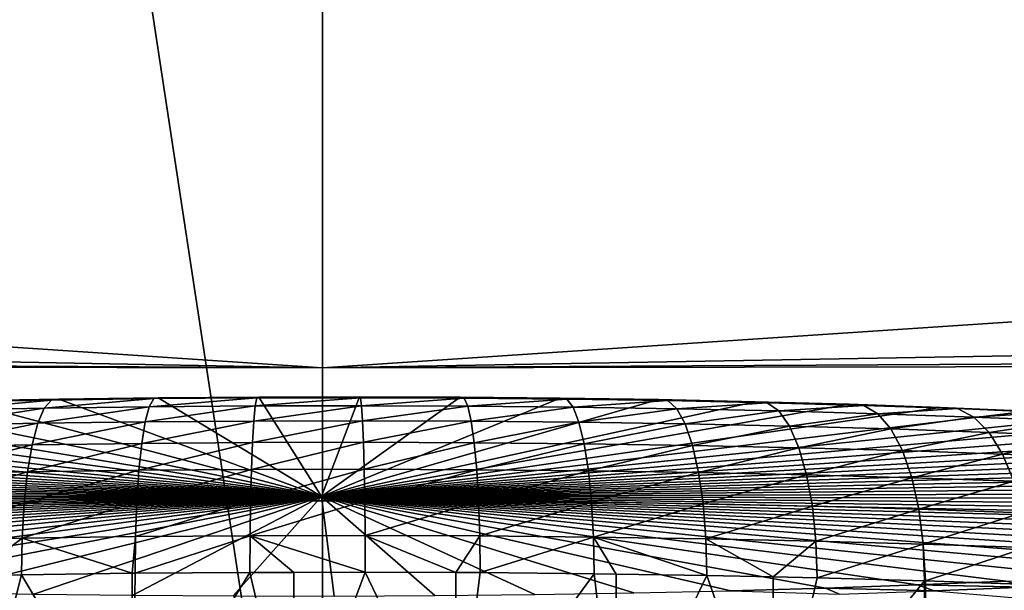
# Model space of a CAD drawing. Extents: x -922 to 922, y -424 to 424.
# Tile 28 of 71: x -8 to 18, y -308 to -293. Entities that reach past the tile are written whole.
import ezdxf

# ---------------------------------------------------------------- set-up
doc = ezdxf.new("R2010")
doc.units = 0
doc.linetypes.add('SOLIDLINE', pattern=[0])
doc.layers.add('BE3C_Starlet_Oval_Sil_2740CFXXK', color=252, linetype='SOLIDLINE')
doc.layers.add('Ueberlaufrosette_Modell_1', color=251, linetype='SOLIDLINE')

msp = doc.modelspace()

# ---------------------------------------------------------------- linework, layer by layer
at = {"layer": 'BE3C_Starlet_Oval_Sil_2740CFXXK', "color": 252}
for points in [[(-128.149, -322.328), (-97.939, 322.344), (0.00144, -322.319)], [(0.00144, -322.319), (-97.939, 322.344), (0, 322.319)], [(48.4776, -322.355), (0, 322.319), (34.5729, 322.33)], [(0.00144, -322.319), (0, 322.319), (48.4776, -322.355)], [(-193.536, -289.322, 314.276), (-201.28, -298.474, 369.695), (0, -302.259, 390.282)], [(0, -302.259, 390.282), (0, -289.502, 309.491), (-193.536, -289.322, 314.276)], [(201.533, -298.745, 371.536), (193.53, -289.339, 314.272), (0, -302.259, 390.282)], [(0, -302.259, 390.282), (193.53, -289.339, 314.272), (0, -289.502, 309.491)], [(0, -302.259, 390.282), (-201.28, -298.474, 369.695), (-204.162, -301.142, 390.317)], [(0, -302.259, 390.282), (204.158, -301.153, 390.316), (201.533, -298.745, 371.536)], [(0, -302.259, 390.282), (-204.162, -301.142, 390.317), (-205.009, -301.926, 396.378)], [(0, -302.259, 390.282), (205.005, -301.93, 396.377), (204.158, -301.153, 390.316)], [(0, -311.38, 471.514), (-205.009, -301.926, 396.378), (-210.129, -306.666, 433.012)], [(0, -302.259, 390.282), (-205.009, -301.926, 396.378), (0, -311.38, 471.514)], [(0, -311.38, 471.514), (210.44, -306.915, 435.26), (205.005, -301.93, 396.377)], [(0, -311.38, 471.514), (205.005, -301.93, 396.377), (0, -302.259, 390.282)], [(0, -311.38, 471.514), (-210.129, -306.666, 433.012), (-214.539, -309.899, 464.582)], [(215.512, -310.256, 471.543), (210.44, -306.915, 435.26), (0, -311.38, 471.514)]]:
    msp.add_3dface(points, dxfattribs=at)
at = {"layer": 'Ueberlaufrosette_Modell_1', "color": 251}
for points in [[(-7.30683, -303.319, 465.381), (-10.0228, -303.371, 466.034), (-7.1221, -303.104, 466.32)], [(-7.1221, -303.104, 466.32), (-10.0228, -303.371, 466.034), (-9.76906, -303.155, 466.955)], [(-7.1221, -303.104, 466.32), (-9.76906, -303.155, 466.955), (-6.92975, -303.08, 467.28)], [(-6.92975, -303.08, 467.28), (-9.76906, -303.155, 466.955), (-9.50494, -303.129, 467.899)], [(-0.02389, -305.639, 501.497), (-6.92975, -303.08, 467.28), (-9.50494, -303.129, 467.899)], [(-4.54914, -303.282, 464.936), (-7.30683, -303.319, 465.381), (-4.43448, -303.068, 465.885)], [(-4.43448, -303.068, 465.885), (-7.30683, -303.319, 465.381), (-7.1221, -303.104, 466.32)], [(-4.43448, -303.068, 465.885), (-7.1221, -303.104, 466.32), (-4.315, -303.045, 466.858)], [(-4.315, -303.045, 466.858), (-7.1221, -303.104, 466.32), (-6.92975, -303.08, 467.28)], [(-0.02389, -305.639, 501.497), (-4.315, -303.045, 466.858), (-6.92975, -303.08, 467.28)], [(-4.43448, -303.068, 465.885), (-1.7216, -303.048, 465.655), (-4.54914, -303.282, 464.936)], [(-4.54914, -303.282, 464.936), (-1.7216, -303.048, 465.655), (-1.76553, -303.261, 464.699)], [(-4.315, -303.045, 466.858), (-1.67568, -303.025, 466.634), (-4.43448, -303.068, 465.885)], [(-4.43448, -303.068, 465.885), (-1.67568, -303.025, 466.634), (-1.7216, -303.048, 465.655)], [(-1.67568, -303.025, 466.634), (-4.315, -303.045, 466.858), (-0.02389, -305.639, 501.497)], [(-1.7216, -303.048, 465.655), (1.00101, -303.043, 465.63), (-1.76553, -303.261, 464.699)], [(-1.76553, -303.261, 464.699), (1.00101, -303.043, 465.63), (1.02806, -303.256, 464.673)], [(-1.67568, -303.025, 466.634), (0.9731, -303.02, 466.609), (-1.7216, -303.048, 465.655)], [(-1.7216, -303.048, 465.655), (0.9731, -303.02, 466.609), (1.00101, -303.043, 465.63)], [(-0.02389, -305.639, 501.497), (0.9731, -303.02, 466.609), (-1.67568, -303.025, 466.634)], [(-0.02389, -305.639, 501.497), (3.61618, -303.03, 466.784), (0.9731, -303.02, 466.609)], [(6.2384, -303.055, 467.159), (3.61618, -303.03, 466.784), (-0.02389, -305.639, 501.497)], [(-0.02389, -305.639, 501.497), (8.82476, -303.094, 467.729), (6.2384, -303.055, 467.159)], [(-0.02389, -305.639, 501.497), (11.3604, -303.149, 468.494), (8.82476, -303.094, 467.729)], [(3.61618, -303.03, 466.784), (1.00101, -303.043, 465.63), (0.9731, -303.02, 466.609)], [(3.71774, -303.053, 465.81), (1.00101, -303.043, 465.63), (3.61618, -303.03, 466.784)], [(3.71774, -303.053, 465.81), (1.02806, -303.256, 464.673), (1.00101, -303.043, 465.63)], [(3.81563, -303.267, 464.858), (1.02806, -303.256, 464.673), (3.71774, -303.053, 465.81)], [(3.61618, -303.03, 466.784), (6.2384, -303.055, 467.159), (3.71774, -303.053, 465.81)], [(3.71774, -303.053, 465.81), (6.2384, -303.055, 467.159), (6.41305, -303.078, 466.194)], [(3.71774, -303.053, 465.81), (6.41305, -303.078, 466.194), (3.81563, -303.267, 464.858)], [(3.81563, -303.267, 464.858), (6.41305, -303.078, 466.194), (6.58121, -303.293, 465.253)], [(6.2384, -303.055, 467.159), (8.82476, -303.094, 467.729), (6.41305, -303.078, 466.194)], [(6.41305, -303.078, 466.194), (8.82476, -303.094, 467.729), (9.07149, -303.119, 466.781)], [(6.41305, -303.078, 466.194), (9.07149, -303.119, 466.781), (6.58121, -303.293, 465.253)], [(11.3604, -303.149, 468.494), (9.07149, -303.119, 466.781), (8.82476, -303.094, 467.729)], [(-16.8473, -303.362, 470.89), (-19.1203, -303.467, 472.246), (-0.02389, -305.639, 501.497)], [(-0.02389, -305.639, 501.497), (-14.478, -303.271, 469.709), (-16.8473, -303.362, 470.89)], [(-0.02389, -305.639, 501.497), (-12.0258, -303.193, 468.71), (-14.478, -303.271, 469.709)], [(-9.50494, -303.129, 467.899), (-12.0258, -303.193, 468.71), (-0.02389, -305.639, 501.497)], [(-7.47684, -303.717, 464.502), (-10.2564, -303.77, 465.169), (-7.30683, -303.319, 465.381)], [(-7.30683, -303.319, 465.381), (-10.2564, -303.77, 465.169), (-10.0228, -303.371, 466.034)], [(-4.65457, -303.679, 464.046), (-7.47684, -303.717, 464.502), (-4.54914, -303.282, 464.936)], [(-4.54914, -303.282, 464.936), (-7.47684, -303.717, 464.502), (-7.30683, -303.319, 465.381)], [(-4.54914, -303.282, 464.936), (-1.76553, -303.261, 464.699), (-4.65457, -303.679, 464.046)], [(-4.65457, -303.679, 464.046), (-1.76553, -303.261, 464.699), (-1.80577, -303.658, 463.804)], [(-1.76553, -303.261, 464.699), (1.02806, -303.256, 464.673), (-1.80577, -303.658, 463.804)], [(-1.80577, -303.658, 463.804), (1.02806, -303.256, 464.673), (1.05324, -303.652, 463.777)], [(13.8309, -303.217, 469.447), (11.3604, -303.149, 468.494), (-0.02389, -305.639, 501.497)], [(-0.02389, -305.639, 501.497), (16.222, -303.3, 470.584), (13.8309, -303.217, 469.447)], [(-0.02389, -305.639, 501.497), (18.52, -303.396, 471.898), (16.222, -303.3, 470.584)], [(3.81563, -303.267, 464.858), (1.05324, -303.652, 463.777), (1.02806, -303.256, 464.673)], [(3.90609, -303.663, 463.966), (1.05324, -303.652, 463.777), (3.81563, -303.267, 464.858)], [(3.81563, -303.267, 464.858), (6.58121, -303.293, 465.253), (3.90609, -303.663, 463.966)], [(3.90609, -303.663, 463.966), (6.58121, -303.293, 465.253), (6.73643, -303.69, 464.37)], [(6.58121, -303.293, 465.253), (9.07149, -303.119, 466.781), (9.30896, -303.335, 465.855)], [(6.58121, -303.293, 465.253), (9.30896, -303.335, 465.855), (6.73643, -303.69, 464.37)], [(6.73643, -303.69, 464.37), (9.30896, -303.335, 465.855), (9.52806, -303.733, 464.986)], [(11.6778, -303.175, 467.567), (9.30896, -303.335, 465.855), (9.07149, -303.119, 466.781)], [(11.6778, -303.175, 467.567), (9.07149, -303.119, 466.781), (11.3604, -303.149, 468.494)], [(11.9833, -303.392, 466.661), (9.30896, -303.335, 465.855), (11.6778, -303.175, 467.567)], [(11.9833, -303.392, 466.661), (9.52806, -303.733, 464.986), (9.30896, -303.335, 465.855)], [(11.3604, -303.149, 468.494), (13.8309, -303.217, 469.447), (11.6778, -303.175, 467.567)], [(11.6778, -303.175, 467.567), (13.8309, -303.217, 469.447), (14.2171, -303.246, 468.547)], [(11.6778, -303.175, 467.567), (14.2171, -303.246, 468.547), (11.9833, -303.392, 466.661)], [(11.9833, -303.392, 466.661), (14.2171, -303.246, 468.547), (14.5888, -303.464, 467.666)], [(16.222, -303.3, 470.584), (14.2171, -303.246, 468.547), (13.8309, -303.217, 469.447)], [(16.6749, -303.33, 469.715), (14.5888, -303.464, 467.666), (14.2171, -303.246, 468.547)], [(16.6749, -303.33, 469.715), (14.2171, -303.246, 468.547), (16.222, -303.3, 470.584)], [(17.1106, -303.551, 468.865), (14.5888, -303.464, 467.666), (16.6749, -303.33, 469.715)], [(16.222, -303.3, 470.584), (18.52, -303.396, 471.898), (16.6749, -303.33, 469.715)], [(16.6749, -303.33, 469.715), (18.52, -303.396, 471.898), (19.037, -303.429, 471.066)], [(16.6749, -303.33, 469.715), (19.037, -303.429, 471.066), (17.1106, -303.551, 468.865)], [(-0.02389, -305.639, 501.497), (-21.2839, -303.584, 473.77), (-23.3257, -303.712, 475.452)], [(-0.02389, -305.639, 501.497), (-19.1203, -303.467, 472.246), (-21.2839, -303.584, 473.77)], [(20.7119, -303.504, 473.381), (18.52, -303.396, 471.898), (-0.02389, -305.639, 501.497)], [(-0.02389, -305.639, 501.497), (22.7849, -303.625, 475.026), (20.7119, -303.504, 473.381)], [(12.265, -303.791, 465.811), (9.52806, -303.733, 464.986), (11.9833, -303.392, 466.661)], [(11.9833, -303.392, 466.661), (14.5888, -303.464, 467.666), (12.265, -303.791, 465.811)], [(12.265, -303.791, 465.811), (14.5888, -303.464, 467.666), (14.9315, -303.865, 466.84)], [(17.1106, -303.551, 468.865), (14.9315, -303.865, 466.84), (14.5888, -303.464, 467.666)], [(17.5124, -303.954, 468.067), (14.9315, -303.865, 466.84), (17.1106, -303.551, 468.865)], [(17.1106, -303.551, 468.865), (19.037, -303.429, 471.066), (19.5343, -303.652, 470.251)], [(17.1106, -303.551, 468.865), (19.5343, -303.652, 470.251), (17.5124, -303.954, 468.067)], [(-0.02389, -305.639, 501.497), (-25.2341, -303.852, 477.284), (-26.998, -304.002, 479.254)], [(-23.3257, -303.712, 475.452), (-25.2341, -303.852, 477.284), (-0.02389, -305.639, 501.497)], [(-7.6256, -304.281, 463.714), (-10.4609, -304.336, 464.395), (-7.47684, -303.717, 464.502)], [(-7.47684, -303.717, 464.502), (-10.4609, -304.336, 464.395), (-10.2564, -303.77, 465.169)], [(-4.74672, -304.243, 463.249), (-7.6256, -304.281, 463.714), (-4.65457, -303.679, 464.046)], [(-4.65457, -303.679, 464.046), (-7.6256, -304.281, 463.714), (-7.47684, -303.717, 464.502)], [(-4.65457, -303.679, 464.046), (-1.80577, -303.658, 463.804), (-4.74672, -304.243, 463.249)], [(-4.74672, -304.243, 463.249), (-1.80577, -303.658, 463.804), (-1.84079, -304.221, 463.002)], [(-1.80577, -303.658, 463.804), (1.05324, -303.652, 463.777), (-1.84079, -304.221, 463.002)], [(-1.84079, -304.221, 463.002), (1.05324, -303.652, 463.777), (1.07557, -304.215, 462.975)], [(-0.02389, -305.639, 501.497), (24.7273, -303.758, 476.822), (22.7849, -303.625, 475.026)], [(26.528, -303.901, 478.76), (24.7273, -303.758, 476.822), (-0.02389, -305.639, 501.497)], [(3.90609, -303.663, 463.966), (1.07557, -304.215, 462.975), (1.05324, -303.652, 463.777)], [(3.98563, -304.226, 463.168), (1.07557, -304.215, 462.975), (3.90609, -303.663, 463.966)], [(3.90609, -303.663, 463.966), (6.73643, -303.69, 464.37), (3.98563, -304.226, 463.168)], [(3.98563, -304.226, 463.168), (6.73643, -303.69, 464.37), (6.87274, -304.254, 463.58)], [(6.73643, -303.69, 464.37), (9.52806, -303.733, 464.986), (6.87274, -304.254, 463.58)], [(6.87274, -304.254, 463.58), (9.52806, -303.733, 464.986), (9.72036, -304.298, 464.209)], [(12.265, -303.791, 465.811), (9.72036, -304.298, 464.209), (9.52806, -303.733, 464.986)], [(12.5122, -304.358, 465.05), (9.72036, -304.298, 464.209), (12.265, -303.791, 465.811)], [(12.265, -303.791, 465.811), (14.9315, -303.865, 466.84), (12.5122, -304.358, 465.05)], [(12.5122, -304.358, 465.05), (14.9315, -303.865, 466.84), (15.2322, -304.433, 466.1)], [(17.5124, -303.954, 468.067), (15.2322, -304.433, 466.1), (14.9315, -303.865, 466.84)], [(17.5124, -303.954, 468.067), (19.5343, -303.652, 470.251), (19.9928, -304.058, 469.486)], [(-0.02389, -305.639, 501.497), (-26.998, -304.002, 479.254), (-28.6075, -304.162, 481.352)], [(-0.02389, -305.639, 501.497), (28.1765, -304.054, 480.827), (26.528, -303.901, 478.76)], [(-0.02389, -305.639, 501.497), (29.6636, -304.216, 483.013), (28.1765, -304.054, 480.827)], [(17.8648, -304.524, 467.352), (15.2322, -304.433, 466.1), (17.5124, -303.954, 468.067)], [(17.5124, -303.954, 468.067), (19.9928, -304.058, 469.486), (17.8648, -304.524, 467.352)], [(17.8648, -304.524, 467.352), (19.9928, -304.058, 469.486), (20.395, -304.629, 468.798)], [(-0.02389, -305.639, 501.497), (-30.0532, -304.329, 483.566), (-31.3269, -304.505, 485.882)], [(-28.6075, -304.162, 481.352), (-30.0532, -304.329, 483.566), (-0.02389, -305.639, 501.497)], [(-7.74738, -304.991, 463.05), (-10.6285, -305.047, 463.742), (-7.6256, -304.281, 463.714)], [(-7.6256, -304.281, 463.714), (-10.6285, -305.047, 463.742), (-10.4609, -304.336, 464.395)], [(-4.82205, -304.952, 462.577), (-7.74738, -304.991, 463.05), (-4.74672, -304.243, 463.249)], [(-4.74672, -304.243, 463.249), (-7.74738, -304.991, 463.05), (-7.6256, -304.281, 463.714)], [(-4.74672, -304.243, 463.249), (-1.84079, -304.221, 463.002), (-4.82205, -304.952, 462.577)], [(-4.82205, -304.952, 462.577), (-1.84079, -304.221, 463.002), (-1.86923, -304.93, 462.326)], [(-1.84079, -304.221, 463.002), (1.07557, -304.215, 462.975), (-1.86923, -304.93, 462.326)], [(-1.86923, -304.93, 462.326), (1.07557, -304.215, 462.975), (1.09418, -304.924, 462.299)], [(30.9805, -304.387, 485.305), (29.6636, -304.216, 483.013), (-0.02389, -305.639, 501.497)], [(-0.02389, -305.639, 501.497), (32.1199, -304.564, 487.69), (30.9805, -304.387, 485.305)], [(3.98563, -304.226, 463.168), (1.09418, -304.924, 462.299), (1.07557, -304.215, 462.975)], [(4.05121, -304.936, 462.495), (1.09418, -304.924, 462.299), (3.98563, -304.226, 463.168)], [(3.98563, -304.226, 463.168), (6.87274, -304.254, 463.58), (4.05121, -304.936, 462.495)], [(4.05121, -304.936, 462.495), (6.87274, -304.254, 463.58), (6.9849, -304.964, 462.914)], [(6.87274, -304.254, 463.58), (9.72036, -304.298, 464.209), (6.9849, -304.964, 462.914)], [(6.9849, -304.964, 462.914), (9.72036, -304.298, 464.209), (9.87847, -305.008, 463.552)], [(12.5122, -304.358, 465.05), (9.87847, -305.008, 463.552), (9.72036, -304.298, 464.209)], [(12.7153, -305.069, 464.407), (9.87847, -305.008, 463.552), (12.5122, -304.358, 465.05)], [(12.5122, -304.358, 465.05), (15.2322, -304.433, 466.1), (12.7153, -305.069, 464.407)], [(-0.02389, -305.639, 501.497), (-31.3269, -304.505, 485.882), (-32.4213, -304.687, 488.287)], [(-0.02389, -305.639, 501.497), (33.0752, -304.748, 490.154), (32.1199, -304.564, 487.69)], [(12.7153, -305.069, 464.407), (15.2322, -304.433, 466.1), (15.4792, -305.146, 465.474)], [(17.8648, -304.524, 467.352), (15.4792, -305.146, 465.474), (15.2322, -304.433, 466.1)], [(18.1544, -305.238, 466.746), (15.4792, -305.146, 465.474), (17.8648, -304.524, 467.352)], [(17.8648, -304.524, 467.352), (20.395, -304.629, 468.798), (18.1544, -305.238, 466.746)], [(-0.02389, -305.639, 501.497), (-33.3302, -304.874, 490.768), (-34.0482, -305.065, 493.31)], [(-32.4213, -304.687, 488.287), (-33.3302, -304.874, 490.768), (-0.02389, -305.639, 501.497)], [(33.8409, -304.937, 492.683), (33.0752, -304.748, 490.154), (-0.02389, -305.639, 501.497)], [(-0.02389, -305.639, 501.497), (-34.0482, -305.065, 493.31), (-34.5714, -305.26, 495.9)], [(-7.83752, -305.82, 462.533), (-10.7526, -305.876, 463.234), (-7.74738, -304.991, 463.05)], [(-7.74738, -304.991, 463.05), (-10.7526, -305.876, 463.234), (-10.6285, -305.047, 463.742)], [(-4.87767, -305.78, 462.055), (-7.83752, -305.82, 462.533), (-4.82205, -304.952, 462.577)], [(-4.82205, -304.952, 462.577), (-7.83752, -305.82, 462.533), (-7.74738, -304.991, 463.05)], [(-4.82205, -304.952, 462.577), (-1.86923, -304.93, 462.326), (-4.87767, -305.78, 462.055)], [(-4.87767, -305.78, 462.055), (-1.86923, -304.93, 462.326), (-1.89, -305.758, 461.801)], [(-1.86923, -304.93, 462.326), (1.09418, -304.924, 462.299), (-1.89, -305.758, 461.801)], [(-1.89, -305.758, 461.801), (1.09418, -304.924, 462.299), (1.10838, -305.752, 461.774)], [(-0.02389, -305.639, 501.497), (34.4126, -305.13, 495.262), (33.8409, -304.937, 492.683)], [(-0.02389, -305.639, 501.497), (34.787, -305.326, 497.877), (34.4126, -305.13, 495.262)], [(4.05121, -304.936, 462.495), (1.10838, -305.752, 461.774), (1.09418, -304.924, 462.299)], [(4.10029, -305.763, 461.972), (1.10838, -305.752, 461.774), (4.05121, -304.936, 462.495)], [(4.05121, -304.936, 462.495), (6.9849, -304.964, 462.914), (4.10029, -305.763, 461.972)], [(4.10029, -305.763, 461.972), (6.9849, -304.964, 462.914), (7.06861, -305.791, 462.396)], [(6.9849, -304.964, 462.914), (9.87847, -305.008, 463.552), (7.06861, -305.791, 462.396)], [(7.06861, -305.791, 462.396), (9.87847, -305.008, 463.552), (9.99632, -305.836, 463.042)], [(12.7153, -305.069, 464.407), (9.99632, -305.836, 463.042), (9.87847, -305.008, 463.552)], [(12.8667, -305.898, 463.907), (9.99632, -305.836, 463.042), (12.7153, -305.069, 464.407)], [(12.7153, -305.069, 464.407), (15.4792, -305.146, 465.474), (12.8667, -305.898, 463.907)], [(12.8667, -305.898, 463.907), (15.4792, -305.146, 465.474), (15.6632, -305.976, 464.986)], [(18.1544, -305.238, 466.746), (15.6632, -305.976, 464.986), (15.4792, -305.146, 465.474)], [(-34.5714, -305.26, 495.9), (-34.8967, -305.458, 498.521), (-0.02389, -305.639, 501.497)], [(34.9621, -305.523, 500.513), (34.787, -305.326, 497.877), (-0.02389, -305.639, 501.497)], [(18.3699, -306.069, 466.273), (15.6632, -305.976, 464.986), (18.1544, -305.238, 466.746)], [(-0.02389, -305.639, 501.497), (-34.8967, -305.458, 498.521), (-35.0223, -305.656, 501.16)], [(-0.02389, -305.639, 501.497), (-35.0223, -305.656, 501.16), (-34.9473, -305.854, 503.8)], [(-34.9473, -305.854, 503.8), (-34.6724, -306.051, 506.427), (-0.02389, -305.639, 501.497)], [(-0.02389, -305.639, 501.497), (-34.6724, -306.051, 506.427), (-34.199, -306.245, 509.026)], [(-0.02389, -305.639, 501.497), (-34.199, -306.245, 509.026), (-33.5298, -306.436, 511.582)], [(-33.5298, -306.436, 511.582), (-32.6687, -306.623, 514.08), (-0.02389, -305.639, 501.497)], [(-0.02389, -305.639, 501.497), (-32.6687, -306.623, 514.08), (-31.6206, -306.803, 516.506)], [(-0.02389, -305.639, 501.497), (-31.6206, -306.803, 516.506), (-30.3916, -306.977, 518.846)], [(-30.3916, -306.977, 518.846), (-28.9886, -307.144, 521.087), (-0.02389, -305.639, 501.497)], [(-0.02389, -305.639, 501.497), (-28.9886, -307.144, 521.087), (-27.4197, -307.302, 523.216)], [(-0.02389, -305.639, 501.497), (-27.4197, -307.302, 523.216), (-25.6938, -307.45, 525.22)], [(-25.6938, -307.45, 525.22), (-23.821, -307.588, 527.088), (-0.02389, -305.639, 501.497)], [(-0.02389, -305.639, 501.497), (-23.821, -307.588, 527.088), (-21.8118, -307.715, 528.809)], [(-0.02389, -305.639, 501.497), (-21.8118, -307.715, 528.809), (-19.6778, -307.83, 530.374)], [(-19.6778, -307.83, 530.374), (-17.4313, -307.932, 531.774), (-0.02389, -305.639, 501.497)], [(-0.02389, -305.639, 501.497), (-17.4313, -307.932, 531.774), (-15.085, -308.021, 533)], [(-0.02389, -305.639, 501.497), (-15.085, -308.021, 533), (-12.6525, -308.097, 534.046)], [(-12.6525, -308.097, 534.046), (-10.1476, -308.158, 534.906), (-0.02389, -305.639, 501.497)], [(-0.02389, -305.639, 501.497), (-10.1476, -308.158, 534.906), (-7.58478, -308.205, 535.574)], [(-0.02389, -305.639, 501.497), (-7.58478, -308.205, 535.574), (-4.97862, -308.238, 536.047)], [(-4.97862, -308.238, 536.047), (-2.34409, -308.255, 536.322), (-0.02389, -305.639, 501.497)], [(-0.02389, -305.639, 501.497), (-2.34409, -308.255, 536.322), (0.30374, -308.258, 536.397)], [(-0.02389, -305.639, 501.497), (34.9367, -305.722, 503.154), (34.9621, -305.523, 500.513)], [(33.6655, -306.309, 510.961), (34.2866, -306.116, 508.393), (-0.02389, -305.639, 501.497)], [(33.6655, -306.309, 510.961), (-0.02389, -305.639, 501.497), (32.8515, -306.499, 513.475)], [(29.3035, -307.034, 520.548), (30.6642, -306.862, 518.282), (-0.02389, -305.639, 501.497)], [(-0.02389, -305.639, 501.497), (30.6642, -306.862, 518.282), (31.8492, -306.683, 515.92)], [(-0.02389, -305.639, 501.497), (31.8492, -306.683, 515.92), (32.8515, -306.499, 513.475)], [(24.2495, -307.497, 526.643), (26.087, -307.352, 524.741), (-0.02389, -305.639, 501.497)], [(-0.02389, -305.639, 501.497), (26.087, -307.352, 524.741), (27.7749, -307.197, 522.705)], [(-0.02389, -305.639, 501.497), (27.7749, -307.197, 522.705), (29.3035, -307.034, 520.548)], [(17.9489, -307.865, 531.447), (20.1688, -307.754, 530.006), (-0.02389, -305.639, 501.497)], [(-0.02389, -305.639, 501.497), (20.1688, -307.754, 530.006), (22.273, -307.631, 528.402)], [(-0.02389, -305.639, 501.497), (22.273, -307.631, 528.402), (24.2495, -307.497, 526.643)], [(10.7253, -308.119, 534.713), (13.2136, -308.048, 533.807), (-0.02389, -305.639, 501.497)], [(-0.02389, -305.639, 501.497), (13.2136, -308.048, 533.807), (15.6261, -307.963, 532.717)], [(-0.02389, -305.639, 501.497), (15.6261, -307.963, 532.717), (17.9489, -307.865, 531.447)], [(2.94969, -308.245, 536.273), (5.57861, -308.218, 535.949), (-0.02389, -305.639, 501.497)], [(-0.02389, -305.639, 501.497), (5.57861, -308.218, 535.949), (8.17543, -308.176, 535.428)], [(-0.02389, -305.639, 501.497), (8.17543, -308.176, 535.428), (10.7253, -308.119, 534.713)], [(-0.02389, -305.639, 501.497), (0.30374, -308.258, 536.397), (2.94969, -308.245, 536.273)], [(34.2866, -306.116, 508.393), (34.7112, -305.919, 505.786), (-0.02389, -305.639, 501.497)], [(-0.02389, -305.639, 501.497), (34.7112, -305.919, 505.786), (34.9367, -305.722, 503.154)], [(-7.89254, -306.734, 462.185), (-10.8285, -306.791, 462.89), (-7.83752, -305.82, 462.533)], [(-7.83752, -305.82, 462.533), (-10.8285, -306.791, 462.89), (-10.7526, -305.876, 463.234)], [(-4.91143, -306.694, 461.703), (-7.89254, -306.734, 462.185), (-4.87767, -305.78, 462.055)], [(-4.87767, -305.78, 462.055), (-7.89254, -306.734, 462.185), (-7.83752, -305.82, 462.533)], [(-4.87767, -305.78, 462.055), (-1.89, -305.758, 461.801), (-4.91143, -306.694, 461.703)], [(-4.91143, -306.694, 461.703), (-1.89, -305.758, 461.801), (-1.90231, -306.672, 461.448)], [(-1.89, -305.758, 461.801), (1.10838, -305.752, 461.774), (-1.90231, -306.672, 461.448)], [(-1.90231, -306.672, 461.448), (1.10838, -305.752, 461.774), (1.1176, -306.666, 461.42)], [(4.10029, -305.763, 461.972), (1.1176, -306.666, 461.42), (1.10838, -305.752, 461.774)], [(4.13101, -306.677, 461.62), (1.1176, -306.666, 461.42), (4.10029, -305.763, 461.972)], [(4.10029, -305.763, 461.972), (7.06861, -305.791, 462.396), (4.13101, -306.677, 461.62)], [(4.13101, -306.677, 461.62), (7.06861, -305.791, 462.396), (7.12064, -306.706, 462.046)], [(7.06861, -305.791, 462.396), (9.99632, -305.836, 463.042), (7.12064, -306.706, 462.046)], [(7.12064, -306.706, 462.046), (9.99632, -305.836, 463.042), (10.0694, -306.751, 462.697)], [(12.8667, -305.898, 463.907), (10.0694, -306.751, 462.697), (9.99632, -305.836, 463.042)], [(12.9603, -306.813, 463.568), (10.0694, -306.751, 462.697), (12.8667, -305.898, 463.907)], [(12.8667, -305.898, 463.907), (15.6632, -305.976, 464.986), (12.9603, -306.813, 463.568)], [(12.9603, -306.813, 463.568), (15.6632, -305.976, 464.986), (15.7769, -306.891, 464.655)], [(18.3699, -306.069, 466.273), (15.7769, -306.891, 464.655), (15.6632, -305.976, 464.986)], [(18.503, -306.985, 465.952), (15.7769, -306.891, 464.655), (18.3699, -306.069, 466.273)], [(-4.91143, -306.694, 461.703), (-4.99799, -307.661, 461.547), (-7.89254, -306.734, 462.185)], [(-4.92205, -307.66, 461.535), (-4.99799, -307.661, 461.547), (-4.91143, -306.694, 461.703)], [(-4.91143, -306.694, 461.703), (-1.90231, -306.672, 461.448), (-4.92205, -307.66, 461.535)], [(-4.92205, -307.66, 461.535), (-1.90231, -306.672, 461.448), (-1.90568, -307.637, 461.279)], [(-1.90231, -306.672, 461.448), (-0.75132, -307.635, 461.268), (-1.90568, -307.637, 461.279)], [(1.1176, -306.666, 461.42), (1.12151, -307.632, 461.251), (-1.90231, -306.672, 461.448)], [(-1.90231, -306.672, 461.448), (1.12151, -307.632, 461.251), (-0.75132, -307.635, 461.268)], [(3.50233, -307.641, 461.409), (1.12151, -307.632, 461.251), (1.1176, -306.666, 461.42)], [(4.13101, -306.677, 461.62), (3.50233, -307.641, 461.409), (1.1176, -306.666, 461.42)], [(4.14216, -307.643, 461.451), (3.50233, -307.641, 461.409), (4.13101, -306.677, 461.62)], [(4.13101, -306.677, 461.62), (7.12064, -306.706, 462.046), (4.14216, -307.643, 461.451)], [(4.14216, -307.643, 461.451), (7.12064, -306.706, 462.046), (7.13899, -307.671, 461.879)], [(10.0694, -306.751, 462.697), (10.0948, -307.717, 462.531), (7.12064, -306.706, 462.046)], [(7.12064, -306.706, 462.046), (10.0948, -307.717, 462.531), (7.71499, -307.68, 462.006)], [(7.12064, -306.706, 462.046), (7.71499, -307.68, 462.006), (7.13899, -307.671, 461.879)], [(-7.89254, -306.734, 462.185), (-9.18229, -307.724, 462.324), (-10.8285, -306.791, 462.89)], [(-7.91033, -307.7, 462.018), (-9.18229, -307.724, 462.324), (-7.89254, -306.734, 462.185)], [(-4.99799, -307.661, 461.547), (-7.91033, -307.7, 462.018), (-7.89254, -306.734, 462.185)], [(11.8386, -307.754, 463.057), (10.0948, -307.717, 462.531), (10.0694, -306.751, 462.697)], [(12.9603, -306.813, 463.568), (11.8386, -307.754, 463.057), (10.0694, -306.751, 462.697)], [(12.9927, -307.779, 463.405), (11.8386, -307.754, 463.057), (12.9603, -306.813, 463.568)], [(12.9603, -306.813, 463.568), (15.7769, -306.891, 464.655), (12.9927, -307.779, 463.405)], [(12.9927, -307.779, 463.405), (15.7769, -306.891, 464.655), (15.8161, -307.857, 464.494)], [(15.8393, -307.858, 464.505), (15.8161, -307.857, 464.494), (15.7769, -306.891, 464.655)], [(18.503, -306.985, 465.952), (15.8393, -307.858, 464.505), (15.7769, -306.891, 464.655)], [(18.5488, -307.952, 465.794), (15.8393, -307.858, 464.505), (18.503, -306.985, 465.952)], [(-9.1829, -312.708, 461.922), (-7.91033, -307.7, 462.018), (-4.99247, -312.647, 461.17)], [(-9.1829, -312.708, 461.922), (-9.18229, -307.724, 462.324), (-7.91033, -307.7, 462.018)], [(-4.99247, -312.647, 461.17), (-7.91033, -307.7, 462.018), (-4.99799, -307.661, 461.547)], [(-4.99247, -312.647, 461.17), (-4.99799, -307.661, 461.547), (-4.92205, -307.66, 461.535)], [(-1.90568, -307.637, 461.279), (-0.7456, -312.619, 460.867), (-4.99247, -312.647, 461.17)], [(-1.90568, -307.637, 461.279), (-4.99247, -312.647, 461.17), (-4.92205, -307.66, 461.535)], [(-0.75132, -307.635, 461.268), (-0.7456, -312.619, 460.867), (-1.90568, -307.637, 461.279)], [(1.12151, -307.632, 461.251), (-0.7456, -312.619, 460.867), (-0.75132, -307.635, 461.268)], [(1.12151, -307.632, 461.251), (3.50957, -312.625, 461.016), (-0.7456, -312.619, 460.867)], [(3.50233, -307.641, 461.409), (3.50957, -312.625, 461.016), (1.12151, -307.632, 461.251)], [(3.50233, -307.641, 461.409), (4.14216, -307.643, 461.451), (3.50957, -312.625, 461.016)], [(3.50957, -312.625, 461.016), (4.14216, -307.643, 461.451), (7.13899, -307.671, 461.879)], [(3.50957, -312.625, 461.016), (7.13899, -307.671, 461.879), (7.72485, -312.665, 461.614)], [(7.72485, -312.665, 461.614), (7.13899, -307.671, 461.879), (7.71499, -307.68, 462.006)], [(7.72485, -312.665, 461.614), (7.71499, -307.68, 462.006), (10.0948, -307.717, 462.531)], [(7.72485, -312.665, 461.614), (10.0948, -307.717, 462.531), (11.8525, -312.738, 462.657)], [(11.8525, -312.738, 462.657), (10.0948, -307.717, 462.531), (11.8386, -307.754, 463.057)], [(11.8525, -312.738, 462.657), (11.8386, -307.754, 463.057), (12.9927, -307.779, 463.405)], [(15.8161, -307.857, 464.494), (11.8525, -312.738, 462.657), (12.9927, -307.779, 463.405)], [(15.8161, -307.857, 464.494), (15.8457, -312.844, 464.13), (11.8525, -312.738, 462.657)], [(13.2136, -308.048, 533.807), (16.0623, -308.124, 533.579), (15.6261, -307.963, 532.717)], [(15.6261, -307.963, 532.717), (18.4499, -308.023, 532.275), (17.9489, -307.865, 531.447)], [(16.0623, -308.124, 533.579), (18.4499, -308.023, 532.275), (15.6261, -307.963, 532.717)], [(15.8393, -307.858, 464.505), (15.8457, -312.844, 464.13), (15.8161, -307.857, 464.494)], [(18.5488, -307.952, 465.794), (15.8457, -312.844, 464.13), (15.8393, -307.858, 464.505)], [(18.5488, -307.952, 465.794), (19.6592, -312.981, 466.019), (15.8457, -312.844, 464.13)], [(13.2136, -308.048, 533.807), (10.7253, -308.119, 534.713), (13.5826, -308.211, 534.701)], [(13.5826, -308.211, 534.701), (16.0623, -308.124, 533.579), (13.2136, -308.048, 533.807)], [(16.0623, -308.124, 533.579), (18.9319, -308.366, 533.056), (18.4499, -308.023, 532.275)]]:
    msp.add_3dface(points, dxfattribs=at)

doc.saveas('drawing.dxf')
